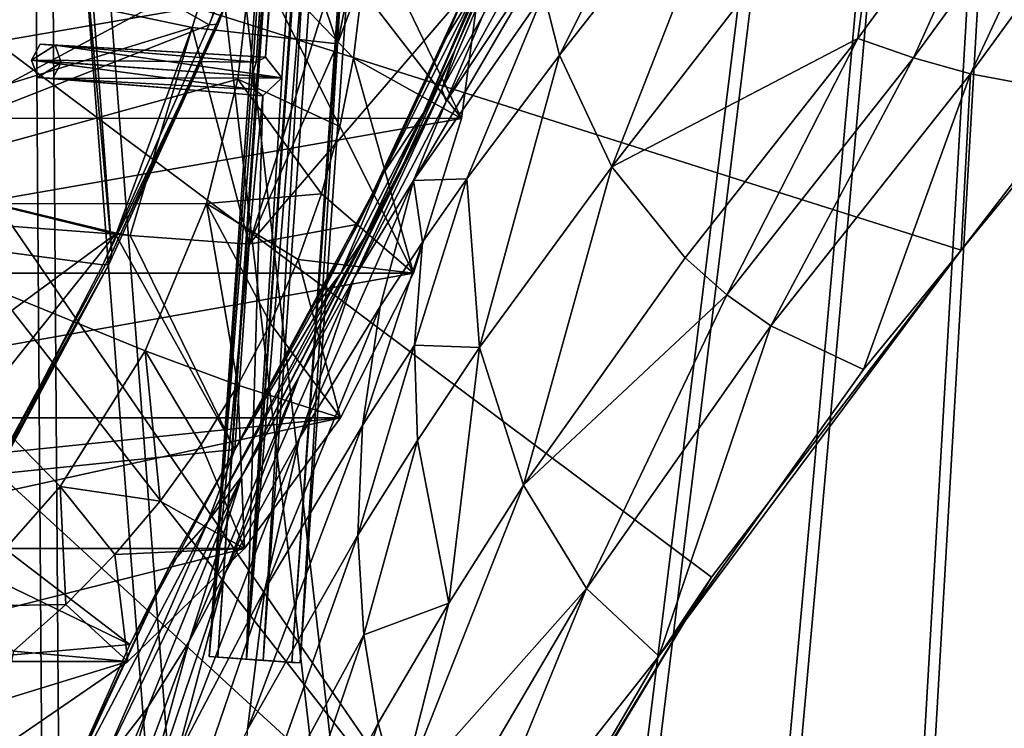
# Model space of a CAD drawing. Header units: metres. Extents: x 0 to 904, y -904 to 0.
# Tile 10 of 253: x 76 to 177, y -679 to -606. Entities that reach past the tile are written whole.
import ezdxf

# ---------------------------------------------------------------- set-up
doc = ezdxf.new("R2010")
doc.units = ezdxf.units.M

msp = doc.modelspace()

# ---------------------------------------------------------------- linework, layer by layer
at = {"layer": 'top'}
for points in [[(62.712627, -379.609039, 1606.793701), (85.308647, -629.739319, 1606.241211), (65.81794, -369.758789, 1606.712402)], [(85.308647, -629.739319, 1606.241211), (96.644119, -604.935974, 1605.948364), (65.81794, -369.758789, 1606.712402)], [(72.309532, -653.710815, 1606.576172), (85.308647, -629.739319, 1606.241211), (62.712627, -379.609039, 1606.793701)], [(51.56575, -572.431702, 2034.584595), (51.56601, -624.672058, 2028.267822), (99.805199, -598.748596, 2023.215332)], [(45.323685, -625.838684, 1506.101196), (37.15416, -573.211792, 1505.238892), (95.326286, -606.250549, 1536.737061)], [(95.326286, -606.250549, 1536.737061), (37.15416, -573.211792, 1505.238892), (104.750137, -580.693237, 1543.907715)], [(104.750137, -580.693237, 1543.907715), (105.414047, -580.734863, 1559.733521), (95.326286, -606.250549, 1536.737061)], [(105.414047, -580.734863, 1559.733521), (96.241852, -606.190125, 1571.963257), (95.326286, -606.250549, 1536.737061)], [(105.857239, -580.607422, 1575.572754), (106.088234, -580.309692, 1591.411133), (96.241852, -606.190125, 1571.963257)], [(96.241852, -606.190125, 1571.963257), (106.088234, -580.309692, 1591.411133), (96.644119, -604.935974, 1605.948364)], [(105.414047, -580.734863, 1559.733521), (105.857239, -580.607422, 1575.572754), (96.241852, -606.190125, 1571.963257)], [(172.820374, -629.467651, 658.248413), (207.702347, -584.097839, 657.334961), (49.992722, -590.518311, 661.435425)], [(131.420776, -609.359802, 402.52121), (129.813568, -602.984314, 375.061127), (144.099457, -584.100098, 380.917175)], [(151.214691, -584.122314, 409.540894), (131.420776, -609.359802, 402.52121), (144.099457, -584.100098, 380.917175)], [(136.832703, -620.856812, 458.078735), (131.420776, -609.359802, 402.52121), (151.214691, -584.122314, 409.540894)], [(165.334106, -584.135437, 465.538879), (136.832703, -620.856812, 458.078735), (151.214691, -584.122314, 409.540894)], [(162.161316, -607.668091, 517.240845), (136.832703, -620.856812, 458.078735), (165.334106, -584.135437, 465.538879)], [(179.400757, -584.149536, 520.315796), (162.161316, -607.668091, 517.240845), (165.334106, -584.135437, 465.538879)], [(167.89682, -609.64032, 544.911438), (162.161316, -607.668091, 517.240845), (179.400757, -584.149536, 520.315796)], [(186.453262, -584.156982, 547.38147), (167.89682, -609.64032, 544.911438), (179.400757, -584.149536, 520.315796)], [(173.768661, -611.306091, 572.546082), (167.89682, -609.64032, 544.911438), (186.453262, -584.156982, 547.38147)], [(207.702347, -584.097839, 657.334961), (172.820374, -629.467651, 658.248413), (207.702347, -584.097839, 656.873169)], [(172.820374, -629.467651, 658.248413), (185.912811, -613.554382, 627.740967), (207.702347, -584.097839, 656.873169)], [(193.534592, -584.164734, 574.283997), (173.768661, -611.306091, 572.546082), (186.453262, -584.156982, 547.38147)], [(185.912811, -613.554382, 627.740967), (173.768661, -611.306091, 572.546082), (193.534592, -584.164734, 574.283997)], [(100.53476, -584.61438, 216.1931), (93.594833, -606.513977, 227.542374), (51.565914, -597.693359, 217.78299)], [(108.552475, -608.191833, 230.130722), (93.594833, -606.513977, 227.542374), (100.53476, -584.61438, 216.1931)], [(99.448586, -628.85614, 243.024078), (108.552475, -608.191833, 230.130722), (113.234718, -585.16449, 254.221786)], [(113.234718, -585.16449, 254.221786), (121.780579, -602.860229, 252.522476), (99.448586, -628.85614, 243.024078)], [(116.783852, -586.31427, 218.740707), (108.552475, -608.191833, 230.130722), (100.53476, -584.61438, 216.1931)], [(108.552475, -608.191833, 230.130722), (116.783852, -586.31427, 218.740707), (113.234718, -585.16449, 254.221786)], [(119.315041, -612.861938, 343.322388), (131.192886, -585.11084, 323.690186), (123.523201, -605.297119, 345.346222)], [(131.192886, -585.11084, 323.690186), (119.315041, -612.861938, 343.322388), (120.693016, -608.78363, 330.97641)], [(125.784904, -596.436768, 321.172089), (131.192886, -585.11084, 323.690186), (120.693016, -608.78363, 330.97641)], [(51.913334, -606.136536, 661.366394), (124.930893, -699.573181, 659.502441), (49.992722, -590.518311, 661.435425)], [(124.930893, -699.573181, 659.502441), (147.079544, -663.146606, 658.922424), (49.992722, -590.518311, 661.435425)], [(49.992722, -590.518311, 661.435425), (147.079544, -663.146606, 658.922424), (172.820374, -629.467651, 658.248413)], [(123.523201, -605.297119, 345.346222), (132.716324, -590.617188, 349.436768), (119.756935, -614.156555, 357.028595)], [(132.716324, -590.617188, 349.436768), (130.963715, -597.304688, 361.993378), (119.756935, -614.156555, 357.028595)], [(119.801796, -607.443481, 318.643555), (125.802505, -593.020996, 310.012787), (123.091881, -602.108215, 319.912842)], [(121.780579, -602.860229, 252.522476), (125.802505, -593.020996, 310.012787), (119.801796, -607.443481, 318.643555)], [(111.074043, -602.574768, 2001.4104), (121.315697, -615.893738, 1977.961182), (111.441788, -595.406555, 2002.560303)], [(111.441788, -595.406555, 2002.560303), (121.315697, -615.893738, 1977.961182), (123.532387, -599.292603, 1981.228638)], [(120.693016, -608.78363, 330.97641), (117.374229, -615.38092, 329.360474), (125.784904, -596.436768, 321.172089)], [(117.374229, -615.38092, 329.360474), (123.091881, -602.108215, 319.912842), (125.784904, -596.436768, 321.172089)], [(119.756935, -614.156555, 357.028595), (130.963715, -597.304688, 361.993378), (116.389595, -622.274048, 369.260284)], [(130.963715, -597.304688, 361.993378), (129.813568, -602.984314, 375.061127), (116.389595, -622.274048, 369.260284)], [(51.565914, -597.693359, 217.78299), (93.594833, -606.513977, 227.542374), (51.565506, -619.445923, 231.234299)], [(27.952496, -615.870667, 1924.059814), (25.944717, -599.289185, 1924.886841), (123.532387, -599.292603, 1981.228638)], [(121.315697, -615.893738, 1977.961182), (27.952496, -615.870667, 1924.059814), (123.532387, -599.292603, 1981.228638)], [(51.56601, -624.672058, 2028.267822), (98.296593, -611.855408, 2021.814209), (99.805199, -598.748596, 2023.215332)], [(99.805199, -598.748596, 2023.215332), (98.296593, -611.855408, 2021.814209), (108.799606, -616.735474, 1999.084717)], [(108.799606, -616.735474, 1999.084717), (110.19175, -609.696655, 2000.249146), (99.805199, -598.748596, 2023.215332)], [(110.19175, -609.696655, 2000.249146), (111.074043, -602.574768, 2001.4104), (99.805199, -598.748596, 2023.215332)], [(121.315697, -615.893738, 1977.961182), (111.074043, -602.574768, 2001.4104), (110.19175, -609.696655, 2000.249146)], [(119.801796, -607.443481, 318.643555), (123.091881, -602.108215, 319.912842), (113.292892, -621.517151, 327.720367)], [(123.091881, -602.108215, 319.912842), (117.374229, -615.38092, 329.360474), (113.292892, -621.517151, 327.720367)], [(121.780579, -602.860229, 252.522476), (110.682686, -626.786621, 245.53241), (99.448586, -628.85614, 243.024078)], [(121.780579, -602.860229, 252.522476), (119.801796, -607.443481, 318.643555), (110.682686, -626.786621, 245.53241)], [(116.389595, -622.274048, 369.260284), (129.813568, -602.984314, 375.061127), (121.87397, -622.104248, 399.024231)], [(129.813568, -602.984314, 375.061127), (131.420776, -609.359802, 402.52121), (121.87397, -622.104248, 399.024231)], [(96.644119, -604.935974, 1605.948364), (85.308647, -629.739319, 1606.241211), (96.241852, -606.190125, 1571.963257)], [(119.756935, -614.156555, 357.028595), (119.315041, -612.861938, 343.322388), (123.523201, -605.297119, 345.346222)], [(84.363945, -630.979187, 1528.255493), (45.323685, -625.838684, 1506.101196), (95.326286, -606.250549, 1536.737061)], [(93.594833, -606.513977, 227.542374), (85.774162, -627.696411, 240.76474), (51.565506, -619.445923, 231.234299)], [(51.913334, -606.136536, 661.366394), (56.981213, -637.192749, 661.227844), (124.930893, -699.573181, 659.502441)], [(95.326286, -606.250549, 1536.737061), (96.241852, -606.190125, 1571.963257), (84.363945, -630.979187, 1528.255493)], [(96.241852, -606.190125, 1571.963257), (85.001038, -630.947449, 1567.692261), (84.363945, -630.979187, 1528.255493)], [(85.308647, -629.739319, 1606.241211), (85.001038, -630.947449, 1567.692261), (96.241852, -606.190125, 1571.963257)], [(93.594833, -606.513977, 227.542374), (87.188065, -627.940002, 241.026535), (85.774162, -627.696411, 240.76474)], [(99.448586, -628.85614, 243.024078), (87.188065, -627.940002, 241.026535), (93.594833, -606.513977, 227.542374)], [(108.552475, -608.191833, 230.130722), (99.448586, -628.85614, 243.024078), (93.594833, -606.513977, 227.542374)], [(119.801796, -607.443481, 318.643555), (113.292892, -621.517151, 327.720367), (110.682686, -626.786621, 245.53241)], [(144.366135, -630.236084, 514.270203), (136.832703, -620.856812, 458.078735), (162.161316, -607.668091, 517.240845)], [(144.366135, -630.236084, 514.270203), (162.161316, -607.668091, 517.240845), (148.667786, -634.043091, 542.536072)], [(148.667786, -634.043091, 542.536072), (162.161316, -607.668091, 517.240845), (167.89682, -609.64032, 544.911438)], [(116.379242, -631.843079, 1974.423828), (110.19175, -609.696655, 2000.249146), (108.799606, -616.735474, 1999.084717)], [(116.379242, -631.843079, 1974.423828), (121.315697, -615.893738, 1977.961182), (110.19175, -609.696655, 2000.249146)], [(115.36618, -620.571533, 341.313812), (111.307091, -628.220825, 339.298523), (120.693016, -608.78363, 330.97641)], [(111.307091, -628.220825, 339.298523), (117.374229, -615.38092, 329.360474), (120.693016, -608.78363, 330.97641)], [(120.693016, -608.78363, 330.97641), (119.315041, -612.861938, 343.322388), (115.36618, -620.571533, 341.313812)], [(121.87397, -622.104248, 399.024231), (131.420776, -609.359802, 402.52121), (123.191597, -639.469543, 454.336243)], [(131.420776, -609.359802, 402.52121), (136.832703, -620.856812, 458.078735), (123.191597, -639.469543, 454.336243)], [(153.212677, -637.238647, 570.882935), (148.667786, -634.043091, 542.536072), (167.89682, -609.64032, 544.911438)], [(173.768661, -611.306091, 572.546082), (153.212677, -637.238647, 570.882935), (167.89682, -609.64032, 544.911438)], [(173.768661, -611.306091, 572.546082), (162.767349, -641.753601, 627.740967), (153.212677, -637.238647, 570.882935)], [(172.820663, -629.467896, 627.740967), (162.767349, -641.753601, 627.740967), (173.768661, -611.306091, 572.546082)], [(185.912811, -613.554382, 627.740967), (172.820663, -629.467896, 627.740967), (173.768661, -611.306091, 572.546082)], [(95.070076, -624.666809, 2020.597656), (98.296593, -611.855408, 2021.814209), (51.56601, -624.672058, 2028.267822)], [(98.296593, -611.855408, 2021.814209), (95.070076, -624.666809, 2020.597656), (106.904442, -623.655945, 1997.925659)], [(98.296593, -611.855408, 2021.814209), (106.904442, -623.655945, 1997.925659), (108.799606, -616.735474, 1999.084717)], [(119.315041, -612.861938, 343.322388), (104.582138, -642.574463, 363.514862), (115.36618, -620.571533, 341.313812)], [(119.315041, -612.861938, 343.322388), (110.281067, -632.304504, 366.378967), (104.582138, -642.574463, 363.514862)], [(110.281067, -632.304504, 366.378967), (119.315041, -612.861938, 343.322388), (119.756935, -614.156555, 357.028595)], [(172.820374, -629.467651, 658.248413), (172.820663, -629.467896, 627.740967), (185.912811, -613.554382, 627.740967)], [(116.389595, -622.274048, 369.260284), (110.281067, -632.304504, 366.378967), (119.756935, -614.156555, 357.028595)], [(113.292892, -621.517151, 327.720367), (117.374229, -615.38092, 329.360474), (108.912361, -631.828857, 338.271667)], [(117.374229, -615.38092, 329.360474), (111.307091, -628.220825, 339.298523), (108.912361, -631.828857, 338.271667)], [(30.156021, -631.825684, 1924.642944), (27.952496, -615.870667, 1924.059814), (121.315697, -615.893738, 1977.961182)], [(116.379242, -631.843079, 1974.423828), (30.156021, -631.825684, 1924.642944), (121.315697, -615.893738, 1977.961182)], [(106.904442, -623.655945, 1997.925659), (116.379242, -631.843079, 1974.423828), (108.799606, -616.735474, 1999.084717)], [(51.565506, -619.445923, 231.234299), (85.774162, -627.696411, 240.76474), (85.693954, -627.826843, 240.781998)], [(85.693954, -627.826843, 240.781998), (51.566051, -625.241882, 235.196579), (51.565506, -619.445923, 231.234299)], [(115.36618, -620.571533, 341.313812), (104.582138, -642.574463, 363.514862), (98.710968, -652.741638, 360.64389)], [(111.307091, -628.220825, 339.298523), (115.36618, -620.571533, 341.313812), (98.710968, -652.741638, 360.64389)], [(123.191597, -639.469543, 454.336243), (136.832703, -620.856812, 458.078735), (127.735252, -653.673157, 511.214691)], [(136.832703, -620.856812, 458.078735), (144.366135, -630.236084, 514.270203), (127.735252, -653.673157, 511.214691)], [(110.682686, -626.786621, 245.53241), (113.292892, -621.517151, 327.720367), (97.990288, -650.000427, 237.975601)], [(113.292892, -621.517151, 327.720367), (106.285835, -635.248657, 337.241669), (97.990288, -650.000427, 237.975601)], [(108.912361, -631.828857, 338.271667), (106.285835, -635.248657, 337.241669), (113.292892, -621.517151, 327.720367)], [(112.937775, -635.266174, 395.511108), (104.630913, -648.818665, 391.989044), (116.389595, -622.274048, 369.260284)], [(104.630913, -648.818665, 391.989044), (110.281067, -632.304504, 366.378967), (116.389595, -622.274048, 369.260284)], [(112.937775, -635.266174, 395.511108), (116.389595, -622.274048, 369.260284), (117.328247, -628.634644, 397.269226)], [(116.389595, -622.274048, 369.260284), (121.87397, -622.104248, 399.024231), (117.328247, -628.634644, 397.269226)], [(117.328247, -628.634644, 397.269226), (121.87397, -622.104248, 399.024231), (116.47039, -639.257019, 424.549255)], [(121.87397, -622.104248, 399.024231), (123.191597, -639.469543, 454.336243), (116.47039, -639.257019, 424.549255)], [(95.070076, -624.666809, 2020.597656), (104.515373, -630.423401, 1996.78186), (106.904442, -623.655945, 1997.925659)], [(104.515373, -630.423401, 1996.78186), (116.379242, -631.843079, 1974.423828), (106.904442, -623.655945, 1997.925659)], [(88.741081, -639.842285, 2019.398438), (95.070076, -624.666809, 2020.597656), (51.56601, -624.672058, 2028.267822)], [(69.048439, -666.153809, 2018.337402), (79.988022, -653.805725, 2018.618408), (51.56601, -624.672058, 2028.267822)], [(51.56601, -624.672058, 2028.267822), (79.988022, -653.805725, 2018.618408), (88.741081, -639.842285, 2019.398438)], [(95.070076, -624.666809, 2020.597656), (88.741081, -639.842285, 2019.398438), (98.297325, -643.37262, 1994.579956)], [(98.297325, -643.37262, 1994.579956), (101.641159, -637.007935, 1995.66272), (95.070076, -624.666809, 2020.597656)], [(101.641159, -637.007935, 1995.66272), (104.515373, -630.423401, 1996.78186), (95.070076, -624.666809, 2020.597656)], [(45.323685, -625.838684, 1506.101196), (84.363945, -630.979187, 1528.255493), (71.977325, -654.81665, 1518.557007)], [(51.566051, -625.241882, 235.196579), (85.693954, -627.826843, 240.781998), (51.566227, -652.891602, 229.025223)], [(99.448586, -628.85614, 243.024078), (110.682686, -626.786621, 245.53241), (97.990288, -650.000427, 237.975601)], [(85.693954, -627.826843, 240.781998), (65.284836, -653.372864, 231.395981), (51.566227, -652.891602, 229.025223)], [(65.284836, -653.372864, 231.395981), (85.693954, -627.826843, 240.781998), (97.990288, -650.000427, 237.975601)], [(85.774162, -627.696411, 240.76474), (87.188065, -627.940002, 241.026535), (85.693954, -627.826843, 240.781998)], [(85.693954, -627.826843, 240.781998), (87.188065, -627.940002, 241.026535), (97.990288, -650.000427, 237.975601)], [(97.990288, -650.000427, 237.975601), (87.188065, -627.940002, 241.026535), (99.448586, -628.85614, 243.024078)], [(108.912361, -631.828857, 338.271667), (111.307091, -628.220825, 339.298523), (95.206398, -657.457458, 359.191254)], [(111.307091, -628.220825, 339.298523), (98.710968, -652.741638, 360.64389), (95.206398, -657.457458, 359.191254)], [(112.937775, -635.266174, 395.511108), (117.328247, -628.634644, 397.269226), (111.12001, -647.512573, 422.643219)], [(117.328247, -628.634644, 397.269226), (116.47039, -639.257019, 424.549255), (111.12001, -647.512573, 422.643219)], [(85.308647, -629.739319, 1606.241211), (72.309532, -653.710815, 1606.576172), (85.001038, -630.947449, 1567.692261)], [(147.079544, -663.146606, 658.922424), (141.673218, -671.265503, 627.740967), (172.820374, -629.467651, 658.248413)], [(141.673218, -671.265503, 627.740967), (162.767349, -641.753601, 627.740967), (172.820374, -629.467651, 658.248413)], [(172.820374, -629.467651, 658.248413), (162.767349, -641.753601, 627.740967), (172.820663, -629.467896, 627.740967)], [(84.363945, -630.979187, 1528.255493), (85.001038, -630.947449, 1567.692261), (71.977325, -654.81665, 1518.557007)], [(85.001038, -630.947449, 1567.692261), (72.232903, -654.772949, 1562.806396), (71.977325, -654.81665, 1518.557007)], [(72.309532, -653.710815, 1606.576172), (72.232903, -654.772949, 1562.806396), (85.001038, -630.947449, 1567.692261)], [(101.641159, -637.007935, 1995.66272), (108.869835, -646.729492, 1970.764648), (104.515373, -630.423401, 1996.78186)], [(108.869835, -646.729492, 1970.764648), (116.379242, -631.843079, 1974.423828), (104.515373, -630.423401, 1996.78186)], [(127.735252, -653.673157, 511.214691), (144.366135, -630.236084, 514.270203), (148.667786, -634.043091, 542.536072)], [(32.457893, -646.723083, 1926.647583), (30.156021, -631.825684, 1924.642944), (116.379242, -631.843079, 1974.423828)], [(108.869835, -646.729492, 1970.764648), (32.457893, -646.723083, 1926.647583), (116.379242, -631.843079, 1974.423828)], [(95.206398, -657.457458, 359.191254), (97.990654, -650.000488, 348.25708), (108.912361, -631.828857, 338.271667)], [(97.990654, -650.000488, 348.25708), (106.285835, -635.248657, 337.241669), (108.912361, -631.828857, 338.271667)], [(104.582138, -642.574463, 363.514862), (110.281067, -632.304504, 366.378967), (96.966431, -662.732483, 388.465149)], [(96.966431, -662.732483, 388.465149), (110.281067, -632.304504, 366.378967), (104.630913, -648.818665, 391.989044)], [(134.21666, -664.326416, 569.149597), (127.735252, -653.673157, 511.214691), (148.667786, -634.043091, 542.536072)], [(153.212677, -637.238647, 570.882935), (134.21666, -664.326416, 569.149597), (148.667786, -634.043091, 542.536072)], [(97.990288, -650.000427, 237.975601), (106.285835, -635.248657, 337.241669), (97.990654, -650.000488, 348.25708)], [(111.12001, -647.512573, 422.643219), (101.083519, -664.415955, 418.807953), (112.937775, -635.266174, 395.511108)], [(101.083519, -664.415955, 418.807953), (104.630913, -648.818665, 391.989044), (112.937775, -635.266174, 395.511108)], [(108.869835, -646.729492, 1970.764648), (101.641159, -637.007935, 1995.66272), (98.297325, -643.37262, 1994.579956)], [(56.981213, -637.192749, 661.227844), (81.97522, -698.250366, 660.627258), (124.930893, -699.573181, 659.502441)], [(56.981213, -637.192749, 661.227844), (63.67429, -667.944397, 661.088806), (81.97522, -698.250366, 660.627258)], [(153.212677, -637.238647, 570.882935), (141.673218, -671.265503, 627.740967), (134.21666, -664.326416, 569.149597)], [(162.767349, -641.753601, 627.740967), (141.673218, -671.265503, 627.740967), (153.212677, -637.238647, 570.882935)], [(88.741081, -639.842285, 2019.398438), (79.988022, -653.805725, 2018.618408), (90.26812, -655.303345, 1992.571411)], [(98.297325, -643.37262, 1994.579956), (88.741081, -639.842285, 2019.398438), (94.500999, -649.480347, 1993.545776)], [(94.500999, -649.480347, 1993.545776), (88.741081, -639.842285, 2019.398438), (90.26812, -655.303345, 1992.571411)], [(111.12001, -647.512573, 422.643219), (116.47039, -639.257019, 424.549255), (110.656563, -658.824158, 450.523987)], [(116.47039, -639.257019, 424.549255), (116.782669, -649.05835, 452.437958), (110.656563, -658.824158, 450.523987)], [(116.47039, -639.257019, 424.549255), (123.191597, -639.469543, 454.336243), (116.782669, -649.05835, 452.437958)], [(123.191597, -639.469543, 454.336243), (120.03463, -665.804688, 509.647522), (116.782669, -649.05835, 452.437958)], [(120.03463, -665.804688, 509.647522), (123.191597, -639.469543, 454.336243), (127.735252, -653.673157, 511.214691)], [(104.582138, -642.574463, 363.514862), (93.275589, -669.759094, 386.704712), (98.710968, -652.741638, 360.64389)], [(93.275589, -669.759094, 386.704712), (104.582138, -642.574463, 363.514862), (96.966431, -662.732483, 388.465149)], [(98.976768, -660.17804, 1967.157227), (98.297325, -643.37262, 1994.579956), (94.500999, -649.480347, 1993.545776)], [(98.976768, -660.17804, 1967.157227), (108.869835, -646.729492, 1970.764648), (98.297325, -643.37262, 1994.579956)], [(43.613338, -653.473389, 1933.930176), (32.457893, -646.723083, 1926.647583), (108.869835, -646.729492, 1970.764648)], [(47.493408, -660.197449, 1937.437622), (43.613338, -653.473389, 1933.930176), (108.869835, -646.729492, 1970.764648)], [(47.493408, -660.197449, 1937.437622), (108.869835, -646.729492, 1970.764648), (98.976768, -660.17804, 1967.157227)], [(110.656563, -658.824158, 450.523987), (99.274269, -678.850708, 446.655853), (111.12001, -647.512573, 422.643219)], [(99.274269, -678.850708, 446.655853), (101.083519, -664.415955, 418.807953), (111.12001, -647.512573, 422.643219)], [(96.966431, -662.732483, 388.465149), (104.630913, -648.818665, 391.989044), (91.951897, -681.800598, 414.950867)], [(104.630913, -648.818665, 391.989044), (101.083519, -664.415955, 418.807953), (91.951897, -681.800598, 414.950867)], [(110.656563, -658.824158, 450.523987), (116.782669, -649.05835, 452.437958), (111.282997, -669.075684, 479.030426)], [(116.782669, -649.05835, 452.437958), (120.03463, -665.804688, 509.647522), (111.282997, -669.075684, 479.030426)], [(65.284836, -653.372864, 231.395981), (97.990288, -650.000427, 237.975601), (87.140091, -670.081665, 232.05661)], [(97.990288, -650.000427, 237.975601), (97.990654, -650.000488, 348.25708), (87.140091, -670.081665, 232.05661)], [(97.990654, -650.000488, 348.25708), (91.347397, -661.854492, 357.745209), (87.140091, -670.081665, 232.05661)], [(94.500999, -649.480347, 1993.545776), (90.26812, -655.303345, 1992.571411), (98.976768, -660.17804, 1967.157227)], [(95.206398, -657.457458, 359.191254), (91.347397, -661.854492, 357.745209), (97.990654, -650.000488, 348.25708)], [(51.566227, -652.891602, 229.025223), (65.284836, -653.372864, 231.395981), (87.140091, -670.081665, 232.05661)], [(51.566227, -652.891602, 229.025223), (87.140091, -670.081665, 232.05661), (51.566269, -673.222168, 225.094833)], [(95.206398, -657.457458, 359.191254), (98.710968, -652.741638, 360.64389), (84.184547, -682.79718, 383.199188)], [(98.710968, -652.741638, 360.64389), (89.034195, -676.487732, 384.943604), (84.184547, -682.79718, 383.199188)], [(98.710968, -652.741638, 360.64389), (93.275589, -669.759094, 386.704712), (89.034195, -676.487732, 384.943604)], [(79.988022, -653.805725, 2018.618408), (69.048439, -666.153809, 2018.337402), (80.574387, -665.9729, 1990.850586)], [(90.26812, -655.303345, 1992.571411), (79.988022, -653.805725, 2018.618408), (85.618492, -660.810913, 1991.668945)], [(79.988022, -653.805725, 2018.618408), (80.574387, -665.9729, 1990.850586), (85.618492, -660.810913, 1991.668945)], [(114.869667, -686.125, 537.516479), (120.03463, -665.804688, 509.647522), (127.735252, -653.673157, 511.214691)], [(114.869667, -686.125, 537.516479), (127.735252, -653.673157, 511.214691), (134.21666, -664.326416, 569.149597)], [(98.976768, -660.17804, 1967.157227), (90.26812, -655.303345, 1992.571411), (85.618492, -660.810913, 1991.668945)], [(84.184547, -682.79718, 383.199188), (78.789703, -688.608215, 381.493652), (95.206398, -657.457458, 359.191254)], [(78.789703, -688.608215, 381.493652), (91.347397, -661.854492, 357.745209), (95.206398, -657.457458, 359.191254)], [(111.282997, -669.075684, 479.030426), (98.856468, -691.964844, 475.370453), (110.656563, -658.824158, 450.523987)], [(98.856468, -691.964844, 475.370453), (99.274269, -678.850708, 446.655853), (110.656563, -658.824158, 450.523987)], [(52.832878, -671.847412, 1944.112305), (47.493408, -660.197449, 1937.437622), (98.976768, -660.17804, 1967.157227)], [(52.832878, -671.847412, 1944.112305), (98.976768, -660.17804, 1967.157227), (86.944016, -671.826111, 1963.797729)], [(86.944016, -671.826111, 1963.797729), (98.976768, -660.17804, 1967.157227), (85.618492, -660.810913, 1991.668945)], [(85.618492, -660.810913, 1991.668945), (80.574387, -665.9729, 1990.850586), (86.944016, -671.826111, 1963.797729)], [(87.140091, -670.081665, 232.05661), (91.347397, -661.854492, 357.745209), (77.616821, -691.508057, 226.568298)], [(91.347397, -661.854492, 357.745209), (78.789703, -688.608215, 381.493652), (77.616821, -691.508057, 226.568298)], [(91.951897, -681.800598, 414.950867), (87.585106, -690.585266, 413.019958), (96.966431, -662.732483, 388.465149)], [(87.585106, -690.585266, 413.019958), (93.275589, -669.759094, 386.704712), (96.966431, -662.732483, 388.465149)], [(124.930893, -699.573181, 659.502441), (123.329681, -702.585693, 627.740967), (147.079544, -663.146606, 658.922424)], [(123.329681, -702.585693, 627.740967), (141.673218, -671.265503, 627.740967), (147.079544, -663.146606, 658.922424)], [(91.951897, -681.800598, 414.950867), (101.083519, -664.415955, 418.807953), (89.081345, -699.474854, 442.74588)], [(101.083519, -664.415955, 418.807953), (99.274269, -678.850708, 446.655853), (89.081345, -699.474854, 442.74588)], [(117.434547, -692.848328, 567.329651), (114.869667, -686.125, 537.516479), (134.21666, -664.326416, 569.149597)], [(134.21666, -664.326416, 569.149597), (120.294052, -698.339539, 597.428589), (117.434547, -692.848328, 567.329651)], [(141.673218, -671.265503, 627.740967), (120.294052, -698.339539, 597.428589), (134.21666, -664.326416, 569.149597)], [(69.048439, -666.153809, 2018.337402), (75.160553, -670.760498, 1990.12854), (80.574387, -665.9729, 1990.850586)], [(80.574387, -665.9729, 1990.850586), (75.160553, -670.760498, 1990.12854), (86.944016, -671.826111, 1963.797729)], [(111.282997, -669.075684, 479.030426), (120.03463, -665.804688, 509.647522), (112.758087, -678.190979, 508.056793)], [(120.03463, -665.804688, 509.647522), (114.869667, -686.125, 537.516479), (112.758087, -678.190979, 508.056793)], [(63.67429, -667.944397, 661.088806), (71.975281, -698.311218, 660.949097), (81.97522, -698.250366, 660.627258)], [(99.514404, -703.663269, 504.812805), (98.856468, -691.964844, 475.370453), (111.282997, -669.075684, 479.030426)], [(112.758087, -678.190979, 508.056793), (99.514404, -703.663269, 504.812805), (111.282997, -669.075684, 479.030426)], [(87.140091, -670.081665, 232.05661), (77.616821, -691.508057, 226.568298), (51.566269, -673.222168, 225.094833)], [(93.275589, -669.759094, 386.704712), (82.44548, -698.969971, 411.105713), (89.034195, -676.487732, 384.943604)], [(93.275589, -669.759094, 386.704712), (87.585106, -690.585266, 413.019958), (82.44548, -698.969971, 411.105713)], [(86.944016, -671.826111, 1963.797729), (75.160553, -670.760498, 1990.12854), (73.076019, -681.336914, 1960.890259)], [(141.673218, -671.265503, 627.740967), (123.329681, -702.585693, 627.740967), (120.294052, -698.339539, 597.428589)], [(56.008152, -681.336731, 1951.036011), (52.832878, -671.847412, 1944.112305), (86.944016, -671.826111, 1963.797729)], [(56.008152, -681.336731, 1951.036011), (86.944016, -671.826111, 1963.797729), (73.076019, -681.336914, 1960.890259)], [(51.566269, -673.222168, 225.094833), (77.616821, -691.508057, 226.568298), (51.566387, -694.304688, 221.456497)], [(84.184547, -682.79718, 383.199188), (89.034195, -676.487732, 384.943604), (76.455765, -706.781189, 409.234253)], [(89.034195, -676.487732, 384.943604), (82.44548, -698.969971, 411.105713), (76.455765, -706.781189, 409.234253)], [(100.969963, -713.891357, 534.868774), (99.514404, -703.663269, 504.812805), (112.758087, -678.190979, 508.056793)], [(114.869667, -686.125, 537.516479), (100.969963, -713.891357, 534.868774), (112.758087, -678.190979, 508.056793)]]:
    msp.add_3dface(points, dxfattribs=at)
at = {"layer": 'top0123413'}
for points in [[(76.680428, -244.304428, 120.325508), (592.962036, -609.72644, 109.443001), (244.305359, -76.679497, 120.325508)], [(78.807236, -783.456238, 110.644272), (50.277138, -837.064209, 160.059708), (74.938576, -244.304413, 117.34655)], [(76.680428, -244.304428, 120.325508), (52.007832, -244.304382, 163.059708), (52.009186, -838.691467, 163.059708)], [(80.562805, -785.039307, 113.603523), (76.680428, -244.304428, 120.325508), (52.009186, -838.691467, 163.059708)], [(599.026855, -599.023621, 106.499786), (78.807236, -783.456238, 110.644272), (74.938576, -244.304413, 117.34655)], [(592.962036, -609.72644, 109.443001), (76.680428, -244.304428, 120.325508), (350.77301, -819.803528, 109.839348)], [(76.680428, -244.304428, 120.325508), (80.562805, -785.039307, 113.603523), (350.77301, -819.803528, 109.839348)], [(81.644386, -800.537598, 110.398422), (78.807236, -783.456238, 110.644272), (599.026855, -599.023621, 106.499786)], [(591.162048, -608.477112, 106.480179), (81.644386, -800.537598, 110.398422), (599.026855, -599.023621, 106.499786)], [(120.168617, -823.154724, 109.643784), (81.644386, -800.537598, 110.398422), (591.162048, -608.477112, 106.480179)], [(350.77301, -821.52301, 106.817665), (120.168617, -823.154724, 109.643784), (591.162048, -608.477112, 106.480179)]]:
    msp.add_3dface(points, dxfattribs=at)
at = {"layer": 'top0123414'}
for points in [[(55.041393, -848.953979, 2078.537354), (78.107437, -843.343384, 2094.688477), (55.041393, -244, 2078.537354)], [(78.107437, -843.343384, 2094.688477), (100.707077, -835.398926, 2110.512695), (55.041393, -244, 2078.537354)], [(55.041393, -244, 2078.537354), (100.707077, -835.398926, 2110.512695), (122.586029, -824.877136, 2125.83252)], [(55.041393, -244, 2078.537354), (122.586029, -824.877136, 2125.83252), (194.317764, -244, 2176.059814)], [(57.656563, -846.343445, 2076.706299), (57.656563, -244, 2076.706299), (80.398987, -840.950867, 2092.630615)], [(57.656563, -244, 2076.706299), (102.695297, -833.251221, 2108.242676), (80.398987, -840.950867, 2092.630615)], [(102.695297, -833.251221, 2108.242676), (57.656563, -244, 2076.706299), (124.282608, -823.008972, 2123.358154)], [(57.656563, -244, 2076.706299), (195.263657, -244, 2173.059814), (124.282608, -823.008972, 2123.358154)], [(122.586029, -824.877136, 2125.83252), (143.356155, -811.42926, 2140.375977), (194.317764, -244, 2176.059814)], [(124.282608, -823.008972, 2123.358154), (195.263657, -244, 2173.059814), (144.78981, -809.879211, 2137.717529)], [(194.317764, -244, 2176.059814), (143.356155, -811.42926, 2140.375977), (162.380875, -794.585938, 2153.697266)], [(195.263657, -244, 2173.059814), (163.593872, -793.394592, 2150.884277), (144.78981, -809.879211, 2137.717529)], [(162.380875, -794.585938, 2153.697266), (178.560959, -773.81134, 2165.026611), (194.317764, -244, 2176.059814)], [(179.613525, -773.014099, 2162.101318), (163.593872, -793.394592, 2150.884277), (195.263657, -244, 2173.059814)]]:
    msp.add_3dface(points, dxfattribs=at)
at = {"layer": 'top0123420'}
for points in [[(95.34214, -671.325317, 1629.041138), (123.244728, -272.299683, 1629.041138), (99.747734, -611.486877, 1628.526367)], [(123.244728, -272.299683, 1629.041138), (95.34214, -671.325317, 1629.041138), (96.20826, -671.385864, 1633.96521)], [(124.110855, -272.36026, 1633.96521), (123.244728, -272.299683, 1629.041138), (96.20826, -671.385864, 1633.96521)], [(124.110855, -272.36026, 1633.96521), (96.20826, -671.385864, 1633.96521), (100.895279, -671.713623, 1635.675293)], [(99.163025, -671.592468, 1625.827271), (127.06562, -272.566864, 1625.827271), (131.75264, -272.894623, 1627.537354)], [(99.163025, -671.592468, 1625.827271), (122.336266, -332.38266, 1625.9552), (127.06562, -272.566864, 1625.827271)], [(103.850044, -671.920227, 1627.537354), (99.163025, -671.592468, 1625.827271), (131.75264, -272.894623, 1627.537354)], [(123.244728, -272.299683, 1629.041138), (119.279549, -332.168915, 1628.526367), (99.747734, -611.486877, 1628.526367)], [(128.797867, -272.687988, 1635.675293), (124.110855, -272.36026, 1633.96521), (100.895279, -671.713623, 1635.675293)], [(128.797867, -272.687988, 1635.675293), (100.895279, -671.713623, 1635.675293), (104.716171, -671.980774, 1632.461426)], [(103.850044, -671.920227, 1627.537354), (131.75264, -272.894623, 1627.537354), (132.618759, -272.95517, 1632.461426)], [(132.618759, -272.95517, 1632.461426), (128.797867, -272.687988, 1635.675293), (104.716171, -671.980774, 1632.461426)], [(104.716171, -671.980774, 1632.461426), (103.850044, -671.920227, 1627.537354), (132.618759, -272.95517, 1632.461426)], [(99.163025, -671.592468, 1625.827271), (102.804451, -611.700623, 1625.9552), (122.336266, -332.38266, 1625.9552)], [(99.747734, -611.486877, 1628.526367), (119.279549, -332.168915, 1628.526367), (100.157028, -610.098206, 1627.986938)], [(119.279549, -332.168915, 1628.526367), (119.491714, -333.600922, 1627.986816), (100.157028, -610.098206, 1627.986938)], [(102.804451, -611.700623, 1625.9552), (101.147957, -609.579895, 1626.921021), (122.336266, -332.38266, 1625.9552)], [(122.336266, -332.38266, 1625.9552), (101.147957, -609.579895, 1626.921021), (120.400764, -334.252167, 1626.921143)], [(100.157028, -610.098206, 1627.986938), (119.491714, -333.600922, 1627.986816), (101.147957, -609.579895, 1626.921021)], [(101.147957, -609.579895, 1626.921021), (119.491714, -333.600922, 1627.986816), (120.400764, -334.252167, 1626.921143)], [(77.922318, -608.224426, 1600.752319), (77.037315, -609.898804, 1601.395142), (100.157028, -610.098206, 1627.986938)], [(77.037315, -609.898804, 1601.395142), (77.922318, -608.224426, 1600.752319), (79.450668, -608.331299, 1599.466675)], [(80.094025, -610.112549, 1598.823975), (77.037315, -609.898804, 1601.395142), (79.450668, -608.331299, 1599.466675)], [(79.450668, -608.331299, 1599.466675), (77.922318, -608.224426, 1600.752319), (101.147957, -609.579895, 1626.921021)], [(77.922318, -608.224426, 1600.752319), (100.157028, -610.098206, 1627.986938), (101.147957, -609.579895, 1626.921021)], [(80.094025, -610.112549, 1598.823975), (79.450668, -608.331299, 1599.466675), (102.804451, -611.700623, 1625.9552)], [(79.450668, -608.331299, 1599.466675), (101.147957, -609.579895, 1626.921021), (102.804451, -611.700623, 1625.9552)], [(77.680672, -611.680054, 1600.752319), (99.959908, -612.918884, 1627.986816), (77.037315, -609.898804, 1601.395142)], [(99.959908, -612.918884, 1627.986816), (99.747734, -611.486877, 1628.526367), (77.037315, -609.898804, 1601.395142)], [(77.037315, -609.898804, 1601.395142), (99.747734, -611.486877, 1628.526367), (100.157028, -610.098206, 1627.986938)], [(77.680672, -611.680054, 1600.752319), (77.037315, -609.898804, 1601.395142), (80.094025, -610.112549, 1598.823975)], [(79.20903, -611.786926, 1599.466675), (77.680672, -611.680054, 1600.752319), (80.094025, -610.112549, 1598.823975)], [(80.094025, -610.112549, 1598.823975), (102.804451, -611.700623, 1625.9552), (79.20903, -611.786926, 1599.466675)], [(79.20903, -611.786926, 1599.466675), (100.86895, -613.570129, 1626.921143), (77.680672, -611.680054, 1600.752319)], [(100.86895, -613.570129, 1626.921143), (99.959908, -612.918884, 1627.986816), (77.680672, -611.680054, 1600.752319)], [(102.804451, -611.700623, 1625.9552), (100.86895, -613.570129, 1626.921143), (79.20903, -611.786926, 1599.466675)], [(99.747734, -611.486877, 1628.526367), (99.959908, -612.918884, 1627.986816), (95.34214, -671.325317, 1629.041138)], [(100.86895, -613.570129, 1626.921143), (102.804451, -611.700623, 1625.9552), (99.163025, -671.592468, 1625.827271)], [(99.959908, -612.918884, 1627.986816), (100.86895, -613.570129, 1626.921143), (95.34214, -671.325317, 1629.041138)], [(95.34214, -671.325317, 1629.041138), (100.86895, -613.570129, 1626.921143), (99.163025, -671.592468, 1625.827271)], [(96.20826, -671.385864, 1633.96521), (95.34214, -671.325317, 1629.041138), (104.716171, -671.980774, 1632.461426)], [(104.716171, -671.980774, 1632.461426), (95.34214, -671.325317, 1629.041138), (103.850044, -671.920227, 1627.537354)], [(95.34214, -671.325317, 1629.041138), (99.163025, -671.592468, 1625.827271), (103.850044, -671.920227, 1627.537354)], [(100.895279, -671.713623, 1635.675293), (96.20826, -671.385864, 1633.96521), (104.716171, -671.980774, 1632.461426)]]:
    msp.add_3dface(points, dxfattribs=at)

doc.saveas('drawing.dxf')
